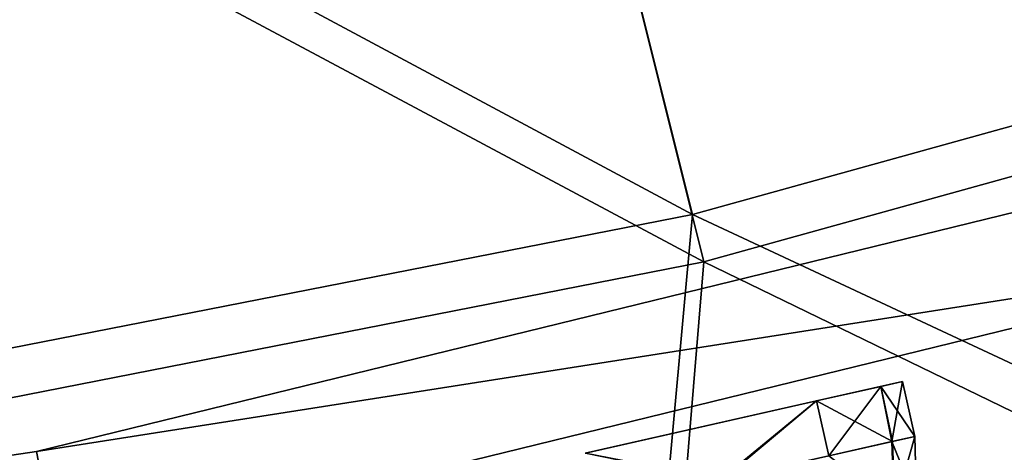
# Model space of a CAD drawing. Header units: metres. Extents: x 0 to 903, y -903 to 0.
# Tile 83 of 234: x 442 to 477, y -846 to -830. Entities that reach past the tile are written whole.
import ezdxf

# ---------------------------------------------------------------- set-up
doc = ezdxf.new("R2010")
doc.units = ezdxf.units.M

msp = doc.modelspace()

# ---------------------------------------------------------------- linework, layer by layer
at = {"layer": 'top01234'}
for points in [[(442.425293, -845.550049, 194.059708), (488.029907, -834.386414, 194.059708), (489.160217, -838.223389, 194.059708)], [(488.029907, -834.386414, 194.059708), (442.425293, -845.550049, 194.059708), (488.029907, -834.386475, 2032.059692)], [(442.425293, -845.550049, 194.059708), (442.425293, -845.55011, 2032.059692), (488.029907, -834.386475, 2032.059692)], [(488.029907, -834.386475, 2032.059692), (442.425293, -845.55011, 2032.059692), (489.160217, -838.22345, 2032.059692)], [(443.195099, -849.475281, 194.059708), (442.425293, -845.550049, 194.059708), (489.160217, -838.223389, 194.059708)], [(442.425293, -845.55011, 2032.059692), (443.195099, -849.475342, 2032.059692), (489.160217, -838.22345, 2032.059692)], [(443.195099, -849.475281, 194.059708), (489.160217, -838.223389, 194.059708), (443.195099, -849.475342, 2032.059692)], [(489.160217, -838.223389, 194.059708), (489.160217, -838.22345, 2032.059692), (443.195099, -849.475342, 2032.059692)], [(395.982269, -852.43866, 194.059708), (395.982239, -852.438721, 2032.059692), (442.425293, -845.55011, 2032.059692)], [(442.425293, -845.55011, 2032.059692), (395.982239, -852.438721, 2032.059692), (443.195099, -849.475342, 2032.059692)], [(395.982269, -852.43866, 194.059708), (442.425293, -845.550049, 194.059708), (443.195099, -849.475281, 194.059708)], [(442.425293, -845.550049, 194.059708), (395.982269, -852.43866, 194.059708), (442.425293, -845.55011, 2032.059692)]]:
    msp.add_3dface(points, dxfattribs=at)
at = {"layer": 'top0123413'}
for points in [[(465.76889, -837.119995, 163.059708), (458.149445, -806.657349, 108.6763), (422.339783, -813.838379, 109.029648)], [(465.76889, -837.119995, 163.059708), (503.027771, -826.77301, 163.059708), (458.149445, -806.657349, 108.6763)], [(458.567657, -808.322693, 105.650124), (466.16745, -838.805542, 160.059708), (422.609436, -815.534912, 106.004929)], [(503.55545, -828.422729, 160.059708), (466.16745, -838.805542, 160.059708), (458.567657, -808.322693, 105.650124)], [(427.821564, -844.555237, 163.059708), (465.76889, -837.119995, 163.059708), (422.339783, -813.838379, 109.029648)], [(466.16745, -838.805542, 160.059708), (428.088593, -846.266602, 160.059708), (422.609436, -815.534912, 106.004929)], [(503.027771, -826.77301, 163.059708), (465.76889, -837.119995, 163.059708), (516.499878, -860.824707, 163.059708)], [(517.426941, -863.677917, 160.059708), (466.16745, -838.805542, 160.059708), (503.55545, -828.422729, 160.059708)], [(465.76889, -837.119995, 163.059708), (427.821564, -844.555237, 163.059708), (462.276764, -875.35376, 163.059708)], [(516.499878, -860.824707, 163.059708), (465.76889, -837.119995, 163.059708), (462.276764, -875.35376, 163.059708)], [(462.900513, -878.288208, 160.059708), (428.088593, -846.266602, 160.059708), (466.16745, -838.805542, 160.059708)], [(517.426941, -863.677917, 160.059708), (462.900513, -878.288208, 160.059708), (466.16745, -838.805542, 160.059708)], [(462.276764, -875.35376, 163.059708), (427.821564, -844.555237, 163.059708), (406.83197, -884.135376, 163.059708)]]:
    msp.add_3dface(points, dxfattribs=at)
at = {"layer": 'top0123438'}
for points in [[(470.182648, -843.750977, 2006.005005), (472.472229, -843.234985, 2016.134155), (473.235626, -843.062988, 2012.560303)], [(473.235626, -843.062988, 2012.560303), (472.472534, -843.234924, 2008.986206), (470.182648, -843.750977, 2006.005005)], [(473.235626, -843.062988, 2012.560303), (472.472229, -843.234985, 2016.134155), (473.675262, -845.014038, 2012.531616)], [(472.472534, -843.234924, 2008.986206), (473.235626, -843.062988, 2012.560303), (472.859589, -845.197876, 2008.87207)], [(473.235626, -843.062988, 2012.560303), (473.675262, -845.014038, 2012.531616), (472.859589, -845.197876, 2008.87207)], [(470.182648, -843.750977, 2006.005005), (472.472534, -843.234924, 2008.986206), (470.622345, -845.702026, 2006.005005)], [(470.182648, -843.750977, 2019.114502), (472.472229, -843.234985, 2016.134155), (470.182648, -843.750977, 2006.005005)], [(472.472229, -843.234985, 2016.134155), (470.182648, -843.750977, 2019.114502), (472.883698, -845.192444, 2016.195923)], [(472.472534, -843.234924, 2008.986206), (472.859589, -845.197876, 2008.87207), (470.622345, -845.702026, 2006.005005)], [(472.472229, -843.234985, 2016.134155), (472.883698, -845.192444, 2016.195923), (473.675262, -845.014038, 2012.531616)], [(461.956329, -845.604858, 2023.82312), (470.182648, -843.750977, 2006.005005), (461.954987, -845.605164, 2001.295776)], [(461.954987, -845.605164, 2001.295776), (470.182648, -843.750977, 2006.005005), (466.825134, -846.5578, 2003.365112)], [(461.956329, -845.604858, 2023.82312), (470.182648, -843.750977, 2019.114502), (470.182648, -843.750977, 2006.005005)], [(470.182648, -843.750977, 2019.114502), (461.956329, -845.604858, 2023.82312), (466.732147, -846.578735, 2021.807861)], [(470.622345, -845.702026, 2019.114502), (470.182648, -843.750977, 2019.114502), (466.732147, -846.578735, 2021.807861)], [(466.825134, -846.5578, 2003.365112), (470.182648, -843.750977, 2006.005005), (470.622345, -845.702026, 2006.005005)], [(470.182648, -843.750977, 2019.114502), (470.622345, -845.702026, 2019.114502), (472.883698, -845.192444, 2016.195923)], [(472.966339, -847.527466, 2016.042236), (472.883698, -845.192444, 2016.195923), (470.622345, -845.702026, 2019.114502)], [(470.622345, -845.702026, 2006.005005), (472.859589, -845.197876, 2008.87207), (472.941071, -847.533142, 2009.023926)], [(472.859589, -845.197876, 2008.87207), (473.675262, -845.014038, 2012.531616), (473.734467, -847.35437, 2012.530396)], [(472.941071, -847.533142, 2009.023926), (472.859589, -845.197876, 2008.87207), (473.734467, -847.35437, 2012.530396)], [(473.675262, -845.014038, 2012.531616), (472.883698, -845.192444, 2016.195923), (472.966339, -847.527466, 2016.042236)], [(473.734467, -847.35437, 2012.530396), (473.675262, -845.014038, 2012.531616), (472.966339, -847.527466, 2016.042236)]]:
    msp.add_3dface(points, dxfattribs=at)
at = {"layer": 'top0123439'}
for points in [[(470.182648, -843.750977, 207.004959), (472.472229, -843.234985, 217.134109), (473.235626, -843.062988, 213.560272)], [(473.235626, -843.062988, 213.560272), (472.472534, -843.234924, 209.986145), (470.182648, -843.750977, 207.004959)], [(473.235626, -843.062988, 213.560272), (472.472229, -843.234985, 217.134109), (473.675262, -845.014038, 213.531677)], [(472.472534, -843.234924, 209.986145), (473.235626, -843.062988, 213.560272), (472.859589, -845.197876, 209.872025)], [(473.235626, -843.062988, 213.560272), (473.675262, -845.014038, 213.531677), (472.859589, -845.197876, 209.872025)], [(470.182648, -843.750977, 207.004959), (472.472534, -843.234924, 209.986145), (470.622345, -845.702026, 207.004959)], [(470.182648, -843.750977, 220.114456), (472.472229, -843.234985, 217.134109), (470.182648, -843.750977, 207.004959)], [(472.472229, -843.234985, 217.134109), (470.182648, -843.750977, 220.114456), (472.883698, -845.192444, 217.195892)], [(472.472534, -843.234924, 209.986145), (472.859589, -845.197876, 209.872025), (470.622345, -845.702026, 207.004959)], [(472.472229, -843.234985, 217.134109), (472.883698, -845.192444, 217.195892), (473.675262, -845.014038, 213.531677)], [(461.956329, -845.604858, 224.823135), (470.182648, -843.750977, 207.004959), (461.954987, -845.605164, 202.295792)], [(461.954987, -845.605164, 202.295792), (470.182648, -843.750977, 207.004959), (466.825134, -846.5578, 204.365097)], [(461.956329, -845.604858, 224.823135), (470.182648, -843.750977, 220.114456), (470.182648, -843.750977, 207.004959)], [(470.182648, -843.750977, 220.114456), (461.956329, -845.604858, 224.823135), (466.732147, -846.578735, 222.807892)], [(470.622345, -845.702026, 220.114456), (470.182648, -843.750977, 220.114456), (466.732147, -846.578735, 222.807892)], [(466.825134, -846.5578, 204.365097), (470.182648, -843.750977, 207.004959), (470.622345, -845.702026, 207.004959)], [(470.182648, -843.750977, 220.114456), (470.622345, -845.702026, 220.114456), (472.883698, -845.192444, 217.195892)], [(472.966339, -847.527466, 217.042191), (472.883698, -845.192444, 217.195892), (470.622345, -845.702026, 220.114456)], [(470.622345, -845.702026, 207.004959), (472.859589, -845.197876, 209.872025), (472.941071, -847.533142, 210.023926)], [(472.859589, -845.197876, 209.872025), (473.675262, -845.014038, 213.531677), (473.734467, -847.35437, 213.53035)], [(472.941071, -847.533142, 210.023926), (472.859589, -845.197876, 209.872025), (473.734467, -847.35437, 213.53035)], [(473.675262, -845.014038, 213.531677), (472.883698, -845.192444, 217.195892), (472.966339, -847.527466, 217.042191)], [(473.734467, -847.35437, 213.53035), (473.675262, -845.014038, 213.531677), (472.966339, -847.527466, 217.042191)]]:
    msp.add_3dface(points, dxfattribs=at)

doc.saveas('drawing.dxf')
